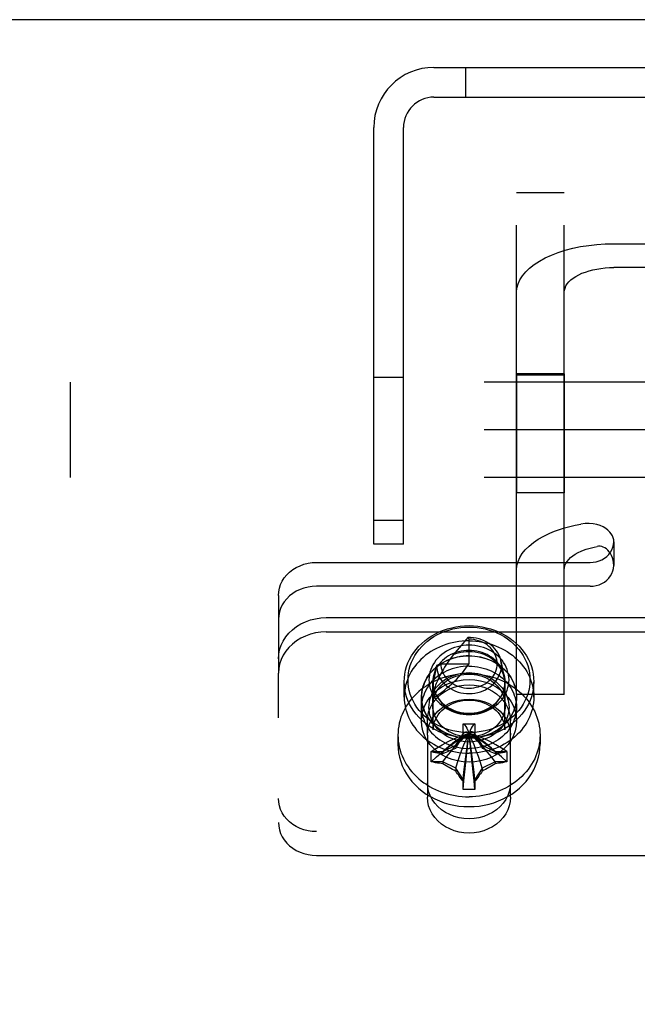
# Model space of a CAD drawing. Header units: inches. Extents: x 0 to 224, y 0 to 145.
# Tile 57 of 125: x 138.39 to 140.01, y 83.67 to 86.25. Entities that reach past the tile are written whole.
import ezdxf

# ---------------------------------------------------------------- set-up
doc = ezdxf.new("R2010")
doc.units = ezdxf.units.IN
doc.header["$LTSCALE"] = 12.302632
doc.header["$MEASUREMENT"] = 0
doc.linetypes.add('HIDDEN', pattern=[0.2, 0.1, -0.1])
doc.layers.get('0').update_dxf_attribs({"linetype": 'CONTINUOUS'})
doc.layers.add('02___PRT_ALL_AXES', color=7, linetype='CONTINUOUS')
doc.layers.add('DEFAULT_2', color=8, linetype='HIDDEN')

msp = doc.modelspace()

# ---------------------------------------------------------------- linework, layer by layer
at = {"color": 7, "linetype": 'Continuous'}
msp.add_line((145.7603, 86.2542), (28.3853, 86.2542), dxfattribs=at)
at = {"layer": '02___PRT_ALL_AXES', "color": 8, "linetype": 'HIDDEN'}
for p, q in [((139.8228, 85.3257), (139.6978, 85.3257)), ((139.6978, 85.3257), (139.6978, 85.0137)), ((139.8228, 85.3257), (139.8228, 85.0137)), ((139.8228, 85.0137), (139.6978, 85.0137)), ((139.4028, 84.4782), (139.4028, 84.5182)), ((139.7428, 84.4782), (139.7428, 84.5182)), ((139.4478, 84.4157), (139.4478, 84.4782)), ((139.4483, 84.4512), (139.4483, 84.4782)), ((139.6973, 84.4512), (139.6973, 84.4782)), ((139.6978, 84.4157), (139.6978, 84.4782)), ((139.4638, 84.3782), (139.4638, 84.4157)), ((139.6818, 84.3782), (139.6818, 84.4157)), ((139.4638, 84.3782), (139.4638, 84.2159)), ((139.6818, 84.2159), (139.6818, 84.3782))]:
    msp.add_line(p, q, dxfattribs=at)
for points in [[(139.5728, 84.6255), (139.5639, 84.6253), (139.555, 84.6247), (139.5462, 84.6236), (139.5374, 84.6222), (139.5288, 84.6204), (139.5202, 84.6183), (139.5118, 84.6157), (139.5036, 84.6127), (139.4956, 84.6094), (139.4878, 84.6057), (139.4802, 84.6017), (139.4728, 84.5973), (139.4658, 84.5927), (139.459, 84.5876), (139.4526, 84.5823), (139.4464, 84.5767), (139.4407, 84.5709), (139.4352, 84.5648), (139.4302, 84.5584), (139.4255, 84.5518), (139.4213, 84.5451), (139.4175, 84.5381), (139.4141, 84.531), (139.4111, 84.5237), (139.4086, 84.5163), (139.4065, 84.5088), (139.4049, 84.5013), (139.4037, 84.4936), (139.403, 84.4859), (139.4028, 84.4782)], [(139.5728, 84.6255), (139.5817, 84.6253), (139.5905, 84.6247), (139.5994, 84.6236), (139.6081, 84.6222), (139.6168, 84.6204), (139.6253, 84.6183), (139.6337, 84.6157), (139.6419, 84.6127), (139.6499, 84.6094), (139.6578, 84.6057), (139.6654, 84.6017), (139.6727, 84.5973), (139.6798, 84.5927), (139.6865, 84.5876), (139.693, 84.5823), (139.6991, 84.5767), (139.7049, 84.5709), (139.7103, 84.5648), (139.7153, 84.5584), (139.72, 84.5518), (139.7242, 84.5451), (139.7281, 84.5381), (139.7315, 84.531), (139.7344, 84.5237), (139.737, 84.5163), (139.7391, 84.5088), (139.7407, 84.5013), (139.7418, 84.4936), (139.7425, 84.4859), (139.7428, 84.4782)], [(139.4478, 84.4782), (139.4487, 84.4914), (139.4514, 84.5041), (139.4559, 84.5166), (139.4621, 84.5285), (139.4699, 84.5397), (139.4792, 84.55), (139.4899, 84.5593), (139.5018, 84.5673), (139.5147, 84.5741), (139.5284, 84.5795), (139.5429, 84.5833), (139.5577, 84.5857), (139.5728, 84.5865), (139.5878, 84.5857), (139.6027, 84.5833), (139.6171, 84.5795), (139.6309, 84.5741), (139.6438, 84.5673), (139.6556, 84.5593), (139.6663, 84.55), (139.6756, 84.5397), (139.6834, 84.5285), (139.6896, 84.5166), (139.6941, 84.5041), (139.6968, 84.4914), (139.6978, 84.4782)], [(139.5728, 84.5861), (139.5652, 84.5859), (139.5578, 84.5853), (139.5503, 84.5843), (139.543, 84.5829), (139.5357, 84.5812), (139.5286, 84.5791), (139.5217, 84.5766), (139.5149, 84.5737), (139.5084, 84.5705), (139.502, 84.567), (139.496, 84.5631), (139.4902, 84.5589), (139.4847, 84.5545), (139.4796, 84.5497), (139.4748, 84.5447), (139.4703, 84.5395), (139.4662, 84.534), (139.4625, 84.5283), (139.4592, 84.5225), (139.4564, 84.5165), (139.4539, 84.5103), (139.4519, 84.504), (139.4503, 84.4977), (139.4492, 84.4912), (139.4485, 84.4847), (139.4483, 84.4782)], [(139.5728, 84.5861), (139.5803, 84.5859), (139.5878, 84.5853), (139.5952, 84.5843), (139.6026, 84.5829), (139.6098, 84.5812), (139.6169, 84.5791), (139.6239, 84.5766), (139.6306, 84.5737), (139.6372, 84.5705), (139.6435, 84.567), (139.6495, 84.5631), (139.6553, 84.5589), (139.6608, 84.5545), (139.666, 84.5497), (139.6708, 84.5447), (139.6752, 84.5395), (139.6793, 84.534), (139.683, 84.5283), (139.6863, 84.5225), (139.6892, 84.5165), (139.6916, 84.5103), (139.6936, 84.504), (139.6952, 84.4977), (139.6964, 84.4912), (139.697, 84.4847), (139.6973, 84.4782)], [(139.5728, 84.5591), (139.5652, 84.5589), (139.5578, 84.5583), (139.5503, 84.5573), (139.543, 84.5559), (139.5357, 84.5542), (139.5286, 84.5521), (139.5217, 84.5496), (139.5149, 84.5467), (139.5084, 84.5435), (139.502, 84.54), (139.496, 84.5361), (139.4902, 84.5319), (139.4847, 84.5275), (139.4796, 84.5227), (139.4748, 84.5177), (139.4703, 84.5125), (139.4662, 84.507), (139.4625, 84.5013), (139.4592, 84.4955), (139.4564, 84.4895), (139.4539, 84.4833), (139.4519, 84.477), (139.4503, 84.4707), (139.4492, 84.4642), (139.4485, 84.4577), (139.4483, 84.4512)], [(139.5728, 84.5591), (139.5803, 84.5589), (139.5878, 84.5583), (139.5952, 84.5573), (139.6026, 84.5559), (139.6098, 84.5542), (139.6169, 84.5521), (139.6239, 84.5496), (139.6306, 84.5467), (139.6372, 84.5435), (139.6435, 84.54), (139.6495, 84.5361), (139.6553, 84.5319), (139.6608, 84.5275), (139.666, 84.5227), (139.6708, 84.5177), (139.6752, 84.5125), (139.6793, 84.507), (139.683, 84.5013), (139.6863, 84.4955), (139.6892, 84.4895), (139.6916, 84.4833), (139.6936, 84.477), (139.6952, 84.4707), (139.6964, 84.4642), (139.697, 84.4577), (139.6973, 84.4512)], [(139.4478, 84.4157), (139.4487, 84.4289), (139.4514, 84.4416), (139.4559, 84.4541), (139.4621, 84.466), (139.4699, 84.4772), (139.4792, 84.4875), (139.4899, 84.4968), (139.5018, 84.5048), (139.5147, 84.5116), (139.5284, 84.517), (139.5429, 84.5208), (139.5577, 84.5232), (139.5728, 84.524), (139.5878, 84.5232), (139.6027, 84.5208), (139.6171, 84.517), (139.6309, 84.5116), (139.6438, 84.5048), (139.6556, 84.4968), (139.6663, 84.4875), (139.6756, 84.4772), (139.6834, 84.466), (139.6896, 84.4541), (139.6941, 84.4416), (139.6968, 84.4289), (139.6978, 84.4157)], [(139.4638, 84.4157), (139.4646, 84.4272), (139.4669, 84.4383), (139.4709, 84.4492), (139.4763, 84.4596), (139.4831, 84.4694), (139.4912, 84.4783), (139.5005, 84.4864), (139.5108, 84.4934), (139.5221, 84.4993), (139.5341, 84.504), (139.5467, 84.5074), (139.5596, 84.5094), (139.5728, 84.5101), (139.5859, 84.5094), (139.5988, 84.5074), (139.6114, 84.504), (139.6234, 84.4993), (139.6347, 84.4934), (139.645, 84.4864), (139.6544, 84.4783), (139.6625, 84.4694), (139.6693, 84.4596), (139.6747, 84.4492), (139.6786, 84.4383), (139.681, 84.4272), (139.6818, 84.4157)], [(139.4028, 84.4782), (139.403, 84.4705), (139.4037, 84.4628), (139.4049, 84.4552), (139.4065, 84.4476), (139.4086, 84.4401), (139.4111, 84.4327), (139.4141, 84.4255), (139.4175, 84.4184), (139.4213, 84.4114), (139.4255, 84.4046), (139.4302, 84.3981), (139.4352, 84.3917), (139.4407, 84.3856), (139.4464, 84.3797), (139.4526, 84.3741), (139.459, 84.3688), (139.4658, 84.3638), (139.4728, 84.3591), (139.4802, 84.3548), (139.4878, 84.3507), (139.4956, 84.3471), (139.5036, 84.3437), (139.5118, 84.3408), (139.5202, 84.3382), (139.5288, 84.336), (139.5374, 84.3342), (139.5462, 84.3328), (139.555, 84.3318), (139.5639, 84.3312), (139.5728, 84.331)], [(139.6978, 84.4782), (139.6968, 84.4651), (139.6941, 84.4523), (139.6896, 84.4399), (139.6834, 84.4279), (139.6756, 84.4167), (139.6663, 84.4065), (139.6556, 84.3972), (139.6438, 84.3891), (139.6309, 84.3824), (139.6171, 84.377), (139.6027, 84.3731), (139.5878, 84.3708), (139.5728, 84.37), (139.5577, 84.3708), (139.5429, 84.3731), (139.5284, 84.377), (139.5147, 84.3824), (139.5018, 84.3891), (139.4899, 84.3972), (139.4792, 84.4065), (139.4699, 84.4167), (139.4621, 84.4279), (139.4559, 84.4399), (139.4514, 84.4523), (139.4487, 84.4651), (139.4478, 84.4782)], [(139.4483, 84.4782), (139.4485, 84.4717), (139.4492, 84.4652), (139.4503, 84.4588), (139.4519, 84.4524), (139.4539, 84.4462), (139.4564, 84.44), (139.4592, 84.434), (139.4625, 84.4281), (139.4662, 84.4225), (139.4703, 84.417), (139.4748, 84.4117), (139.4796, 84.4067), (139.4847, 84.402), (139.4902, 84.3975), (139.496, 84.3934), (139.502, 84.3895), (139.5084, 84.386), (139.5149, 84.3828), (139.5217, 84.3799), (139.5286, 84.3774), (139.5357, 84.3753), (139.543, 84.3736), (139.5503, 84.3722), (139.5578, 84.3712), (139.5652, 84.3706), (139.5728, 84.3704)], [(139.4638, 84.3782), (139.4646, 84.3897), (139.4669, 84.4008), (139.4709, 84.4117), (139.4763, 84.4221), (139.4831, 84.4319), (139.4912, 84.4408), (139.5005, 84.4489), (139.5108, 84.4559), (139.5221, 84.4618), (139.5341, 84.4665), (139.5467, 84.4699), (139.5596, 84.4719), (139.5728, 84.4726), (139.5859, 84.4719), (139.5988, 84.4699), (139.6114, 84.4665), (139.6234, 84.4618), (139.6347, 84.4559), (139.645, 84.4489), (139.6544, 84.4408), (139.6625, 84.4319), (139.6693, 84.4221), (139.6747, 84.4117), (139.6786, 84.4008), (139.681, 84.3897), (139.6818, 84.3782)], [(139.7428, 84.4782), (139.7425, 84.4705), (139.7418, 84.4628), (139.7407, 84.4552), (139.7391, 84.4476), (139.737, 84.4401), (139.7344, 84.4327), (139.7315, 84.4255), (139.7281, 84.4184), (139.7242, 84.4114), (139.72, 84.4046), (139.7153, 84.3981), (139.7103, 84.3917), (139.7049, 84.3856), (139.6991, 84.3797), (139.693, 84.3741), (139.6865, 84.3688), (139.6798, 84.3638), (139.6727, 84.3591), (139.6654, 84.3548), (139.6578, 84.3507), (139.6499, 84.3471), (139.6419, 84.3437), (139.6337, 84.3408), (139.6253, 84.3382), (139.6168, 84.336), (139.6081, 84.3342), (139.5994, 84.3328), (139.5905, 84.3318), (139.5817, 84.3312), (139.5728, 84.331)], [(139.6973, 84.4782), (139.697, 84.4717), (139.6964, 84.4652), (139.6952, 84.4588), (139.6936, 84.4524), (139.6916, 84.4462), (139.6892, 84.44), (139.6863, 84.434), (139.683, 84.4281), (139.6793, 84.4225), (139.6752, 84.417), (139.6708, 84.4117), (139.666, 84.4067), (139.6608, 84.402), (139.6553, 84.3975), (139.6495, 84.3934), (139.6435, 84.3895), (139.6372, 84.386), (139.6306, 84.3828), (139.6239, 84.3799), (139.6169, 84.3774), (139.6098, 84.3753), (139.6026, 84.3736), (139.5952, 84.3722), (139.5878, 84.3712), (139.5803, 84.3706), (139.5728, 84.3704)], [(139.4483, 84.4512), (139.4485, 84.4447), (139.4492, 84.4382), (139.4503, 84.4318), (139.4519, 84.4254), (139.4539, 84.4192), (139.4564, 84.413), (139.4592, 84.407), (139.4625, 84.4011), (139.4662, 84.3955), (139.4703, 84.39), (139.4748, 84.3847), (139.4796, 84.3797), (139.4847, 84.375), (139.4902, 84.3705), (139.496, 84.3664), (139.502, 84.3625), (139.5084, 84.359), (139.5149, 84.3558), (139.5217, 84.3529), (139.5286, 84.3504), (139.5357, 84.3483), (139.543, 84.3466), (139.5503, 84.3452), (139.5578, 84.3442), (139.5652, 84.3436), (139.5728, 84.3434)], [(139.6973, 84.4512), (139.697, 84.4447), (139.6964, 84.4382), (139.6952, 84.4318), (139.6936, 84.4254), (139.6916, 84.4192), (139.6892, 84.413), (139.6863, 84.407), (139.683, 84.4011), (139.6793, 84.3955), (139.6752, 84.39), (139.6708, 84.3847), (139.666, 84.3797), (139.6608, 84.375), (139.6553, 84.3705), (139.6495, 84.3664), (139.6435, 84.3625), (139.6372, 84.359), (139.6306, 84.3558), (139.6239, 84.3529), (139.6169, 84.3504), (139.6098, 84.3483), (139.6026, 84.3466), (139.5952, 84.3452), (139.5878, 84.3442), (139.5803, 84.3436), (139.5728, 84.3434)], [(139.6978, 84.4157), (139.6968, 84.4026), (139.6941, 84.3898), (139.6896, 84.3774), (139.6834, 84.3654), (139.6756, 84.3542), (139.6663, 84.344), (139.6556, 84.3347), (139.6438, 84.3266), (139.6309, 84.3199), (139.6171, 84.3145), (139.6027, 84.3106), (139.5878, 84.3083), (139.5728, 84.3075), (139.5577, 84.3083), (139.5429, 84.3106), (139.5284, 84.3145), (139.5147, 84.3199), (139.5018, 84.3266), (139.4899, 84.3347), (139.4792, 84.344), (139.4699, 84.3542), (139.4621, 84.3654), (139.4559, 84.3774), (139.4514, 84.3898), (139.4487, 84.4026), (139.4478, 84.4157)], [(139.6818, 84.2534), (139.681, 84.2419), (139.6786, 84.2308), (139.6747, 84.2199), (139.6693, 84.2095), (139.6625, 84.1997), (139.6544, 84.1908), (139.645, 84.1827), (139.6347, 84.1757), (139.6234, 84.1698), (139.6114, 84.1651), (139.5988, 84.1617), (139.5859, 84.1596), (139.5728, 84.159), (139.5596, 84.1596), (139.5467, 84.1617), (139.5341, 84.1651), (139.5221, 84.1698), (139.5108, 84.1757), (139.5005, 84.1827), (139.4912, 84.1908), (139.4831, 84.1997), (139.4763, 84.2095), (139.4709, 84.2199), (139.4669, 84.2308), (139.4646, 84.2419), (139.4638, 84.2534)], [(139.6818, 84.2159), (139.681, 84.2044), (139.6786, 84.1933), (139.6747, 84.1824), (139.6693, 84.172), (139.6625, 84.1622), (139.6544, 84.1533), (139.645, 84.1452), (139.6347, 84.1382), (139.6234, 84.1323), (139.6114, 84.1276), (139.5988, 84.1242), (139.5859, 84.1221), (139.5728, 84.1215), (139.5596, 84.1221), (139.5467, 84.1242), (139.5341, 84.1276), (139.5221, 84.1323), (139.5108, 84.1382), (139.5005, 84.1452), (139.4912, 84.1533), (139.4831, 84.1622), (139.4763, 84.172), (139.4709, 84.1824), (139.4669, 84.1933), (139.4646, 84.2044), (139.4638, 84.2159)]]:
    msp.add_lwpolyline(points, dxfattribs=at)
at = {"layer": 'DEFAULT_2', "color": 8, "linetype": 'HIDDEN'}
for p, q in [((139.4808, 86.1292), (141.1648, 86.1292)), ((139.5638, 86.1292), (139.5638, 86.0512)), ((139.4808, 86.0512), (141.1648, 86.0512)), ((139.3228, 84.8792), (139.3228, 85.9712)), ((139.4008, 84.8792), (139.4008, 85.9712)), ((139.6978, 85.8013), (139.8228, 85.8013)), ((139.6978, 84.4852), (139.6978, 85.8013)), ((139.8228, 84.4852), (139.8228, 85.8013)), ((139.9528, 85.6669), (140.6928, 85.6669)), ((140.6928, 85.6044), (139.9528, 85.6044)), ((160.5268, 85.3042), (138.5268, 85.3042)), ((138.5268, 85.0542), (138.5268, 85.3042)), ((139.3228, 85.3167), (139.4008, 85.3167)), ((139.8228, 85.3219), (139.6978, 85.3219)), ((160.5268, 85.1792), (138.5268, 85.1792)), ((160.5268, 85.0542), (138.5268, 85.0542)), ((139.3228, 84.9417), (139.4008, 84.9417)), ((139.4008, 84.8792), (139.3228, 84.8792)), ((139.9528, 84.8853), (139.9528, 84.8228)), ((139.1728, 84.8311), (139.8903, 84.8311)), ((139.8903, 84.7686), (139.1728, 84.7686)), ((139.0728, 84.7445), (139.0728, 84.5406)), ((139.1978, 84.6864), (141.4478, 84.6864)), ((139.1978, 84.6489), (141.4478, 84.6489)), ((139.5728, 84.5657), (139.5728, 84.6298)), ((139.4878, 84.5608), (139.4788, 84.5157)), ((139.4988, 84.5657), (139.4878, 84.5608)), ((139.4988, 84.5657), (139.5728, 84.5657)), ((139.6565, 84.5735), (139.6653, 84.5298)), ((139.0728, 81.9634), (139.0728, 84.5406)), ((139.4778, 84.4562), (139.4778, 84.5182)), ((139.4788, 84.3923), (139.4788, 84.5157)), ((139.6668, 84.3923), (139.6668, 84.5157)), ((139.6678, 84.4562), (139.6678, 84.5182)), ((139.8228, 84.4851), (139.6978, 84.4851)), ((139.5573, 84.4077), (139.5882, 84.4077)), ((139.5573, 84.4067), (139.5573, 84.4077)), ((139.5573, 84.3759), (139.5573, 84.4067)), ((139.5882, 84.4077), (139.5883, 84.4067)), ((139.5883, 84.4067), (139.5883, 84.3759)), ((139.3863, 84.3782), (139.3863, 84.355)), ((139.5379, 84.3518), (139.5578, 84.3817)), ((139.5573, 84.3809), (139.5578, 84.3817)), ((139.5703, 84.3824), (139.5728, 84.3836)), ((139.5715, 84.383), (139.5728, 84.3836)), ((139.5752, 84.3824), (139.5728, 84.3836)), ((139.6077, 84.3518), (139.5877, 84.3817)), ((139.5883, 84.3809), (139.5877, 84.3817)), ((139.7593, 84.3782), (139.7593, 84.355)), ((139.5043, 84.335), (139.5379, 84.3518)), ((139.5379, 84.3518), (139.539, 84.3536)), ((139.5379, 84.3518), (139.5379, 84.3443)), ((139.6077, 84.3518), (139.6065, 84.3536)), ((139.6077, 84.3518), (139.6077, 84.3443)), ((139.6077, 84.3518), (139.6413, 84.335)), ((139.4735, 84.3352), (139.4745, 84.335)), ((139.4745, 84.335), (139.5043, 84.335)), ((139.5043, 84.335), (139.5043, 84.33)), ((139.6413, 84.335), (139.6711, 84.335)), ((139.6413, 84.335), (139.6413, 84.33)), ((139.6711, 84.335), (139.672, 84.3352)), ((139.4745, 84.3081), (139.4735, 84.3084)), ((139.5043, 84.3081), (139.4745, 84.3081)), ((139.5043, 84.3081), (139.5043, 84.3031)), ((139.5379, 84.2913), (139.5043, 84.3081)), ((139.6413, 84.3081), (139.6077, 84.2913)), ((139.6711, 84.3081), (139.6413, 84.3081)), ((139.6413, 84.3081), (139.6413, 84.3031)), ((139.672, 84.3084), (139.6711, 84.3081)), ((139.5379, 84.2913), (139.5379, 84.2839)), ((139.5573, 84.2622), (139.5379, 84.2913)), ((139.6077, 84.2913), (139.5883, 84.2622)), ((139.6077, 84.2913), (139.6077, 84.2839)), ((139.5573, 84.2364), (139.5573, 84.2622)), ((139.5883, 84.2622), (139.5883, 84.2364)), ((139.5573, 84.2358), (139.5573, 84.2364)), ((139.5883, 84.2364), (139.5882, 84.2358)), ((141.4728, 84.1253), (139.1728, 84.1253)), ((139.1728, 84.0628), (141.4728, 84.0628))]:
    msp.add_line(p, q, dxfattribs=at)
for points in [[(139.6978, 85.5394), (139.6987, 85.5505), (139.7016, 85.5615), (139.7065, 85.5724), (139.7131, 85.583), (139.7217, 85.5932), (139.7319, 85.6031), (139.7439, 85.6125), (139.7574, 85.6213), (139.7725, 85.6295), (139.7889, 85.637), (139.8065, 85.6438), (139.8253, 85.6498), (139.845, 85.6549), (139.8656, 85.6592), (139.8868, 85.6625), (139.9085, 85.6649), (139.9305, 85.6664), (139.9528, 85.6669)], [(139.8228, 85.5394), (139.8233, 85.545), (139.8247, 85.5506), (139.8272, 85.5562), (139.8306, 85.5616), (139.8349, 85.5668), (139.8402, 85.5719), (139.8463, 85.5766), (139.8532, 85.5811), (139.8608, 85.5853), (139.8692, 85.5892), (139.8782, 85.5926), (139.8878, 85.5956), (139.8978, 85.5983), (139.9083, 85.6004), (139.9191, 85.6021), (139.9302, 85.6034), (139.9414, 85.6041), (139.9528, 85.6044)], [(139.7847, 84.9078), (139.797, 84.9129), (139.8099, 84.9175), (139.8233, 84.9217), (139.8372, 84.9256), (139.8515, 84.9289), (139.8663, 84.9318)], [(139.9528, 84.8853), (139.9524, 84.8904), (139.9512, 84.8955), (139.9491, 84.9007), (139.9461, 84.9058), (139.9422, 84.9108), (139.9373, 84.9156), (139.9315, 84.9201), (139.9246, 84.9242), (139.9168, 84.9276), (139.9081, 84.9304), (139.8985, 84.9324), (139.8882, 84.9334), (139.8775, 84.9332), (139.8663, 84.9318)], [(139.6978, 84.8119), (139.6987, 84.8228), (139.7015, 84.8335), (139.706, 84.8441), (139.7124, 84.8545), (139.7205, 84.8645), (139.7303, 84.8742), (139.7417, 84.8835), (139.7547, 84.8922), (139.769, 84.9003), (139.7847, 84.9078)], [(139.8228, 84.8119), (139.8232, 84.8174), (139.8246, 84.8229), (139.827, 84.8283), (139.8302, 84.8336), (139.8344, 84.8387), (139.8394, 84.8437), (139.8452, 84.8484), (139.8518, 84.8528), (139.8591, 84.857), (139.8671, 84.8608)], [(139.8671, 84.8608), (139.8734, 84.8634), (139.8799, 84.8657), (139.8868, 84.8679), (139.8939, 84.8698), (139.9012, 84.8716), (139.9087, 84.873)], [(139.8903, 84.8311), (139.8985, 84.8316), (139.9064, 84.833), (139.9142, 84.8353), (139.9215, 84.8384), (139.9283, 84.8423), (139.9345, 84.847), (139.9398, 84.8523), (139.9444, 84.8582), (139.948, 84.8646), (139.9506, 84.8713), (139.9522, 84.8781), (139.9528, 84.8853)], [(139.9528, 84.8228), (139.9523, 84.8302), (139.9512, 84.8371), (139.9493, 84.8435), (139.9469, 84.8493), (139.9441, 84.8546), (139.9408, 84.8592), (139.9372, 84.8632), (139.9334, 84.8666), (139.9294, 84.8693), (139.9252, 84.8713), (139.921, 84.8726), (139.9169, 84.8734), (139.9128, 84.8735), (139.9087, 84.873)], [(139.0728, 84.7445), (139.0734, 84.7543), (139.0753, 84.7638), (139.0784, 84.7731), (139.0827, 84.7821), (139.0881, 84.7906), (139.0946, 84.7985), (139.1021, 84.8058), (139.1104, 84.8122), (139.1196, 84.8179), (139.1294, 84.8226), (139.1397, 84.8263), (139.1505, 84.829), (139.1615, 84.8306), (139.1728, 84.8311)], [(139.8903, 84.7686), (139.8985, 84.7691), (139.9064, 84.7705), (139.9142, 84.7728), (139.9215, 84.7759), (139.9283, 84.7798), (139.9345, 84.7845), (139.9398, 84.7898), (139.9444, 84.7957), (139.948, 84.8021), (139.9506, 84.8088), (139.9522, 84.8156), (139.9528, 84.8228)], [(139.1728, 84.7686), (139.1615, 84.7681), (139.1505, 84.7665), (139.1397, 84.7638), (139.1294, 84.7601), (139.1196, 84.7554), (139.1104, 84.7497), (139.1021, 84.7433), (139.0946, 84.736), (139.0881, 84.7281), (139.0827, 84.7196), (139.0784, 84.7106), (139.0753, 84.7013), (139.0734, 84.6918), (139.0728, 84.682)], [(139.0728, 84.5781), (139.0736, 84.5903), (139.0759, 84.6022), (139.0798, 84.6139), (139.0851, 84.6251), (139.0919, 84.6357), (139.1, 84.6456), (139.1094, 84.6547), (139.1198, 84.6628), (139.1313, 84.6698), (139.1435, 84.6756), (139.1565, 84.6803), (139.17, 84.6837), (139.1837, 84.6857), (139.1978, 84.6864)], [(139.4028, 84.5182), (139.4032, 84.5283), (139.4044, 84.5383), (139.4063, 84.5483), (139.4091, 84.558), (139.4126, 84.5676), (139.4169, 84.577), (139.4219, 84.5861), (139.4276, 84.5949), (139.434, 84.6033), (139.4411, 84.6113), (139.4487, 84.6189), (139.457, 84.626), (139.4657, 84.6326), (139.475, 84.6387), (139.4848, 84.6442), (139.4949, 84.6491), (139.5055, 84.6534), (139.5163, 84.6571), (139.5274, 84.6601), (139.5386, 84.6625), (139.55, 84.6641), (139.5614, 84.6651), (139.5728, 84.6655)], [(139.5728, 84.3847), (139.562, 84.385), (139.5513, 84.3859), (139.5406, 84.3875), (139.53, 84.3897), (139.5196, 84.3925), (139.5094, 84.396), (139.4995, 84.4), (139.49, 84.4047), (139.4808, 84.4099), (139.472, 84.4156), (139.4638, 84.4218), (139.456, 84.4285), (139.4488, 84.4356), (139.4422, 84.4432), (139.4362, 84.4511), (139.4308, 84.4594), (139.4261, 84.4679), (139.422, 84.4767), (139.4187, 84.4858), (139.4161, 84.495), (139.4143, 84.5043), (139.4131, 84.5138), (139.4128, 84.5232), (139.4131, 84.5327), (139.4143, 84.5421), (139.4161, 84.5515), (139.4187, 84.5607), (139.422, 84.5697), (139.4261, 84.5786), (139.4308, 84.5871), (139.4362, 84.5954), (139.4422, 84.6033), (139.4488, 84.6108), (139.456, 84.618), (139.4638, 84.6247), (139.472, 84.6309), (139.4808, 84.6366), (139.4899, 84.6418), (139.4995, 84.6464), (139.5094, 84.6505), (139.5196, 84.6539), (139.53, 84.6568), (139.5406, 84.659), (139.5513, 84.6605), (139.562, 84.6615), (139.5728, 84.6618)], [(139.5728, 84.6655), (139.5842, 84.6651), (139.5956, 84.6641), (139.6069, 84.6625), (139.6182, 84.6601), (139.6292, 84.6571), (139.6401, 84.6534), (139.6506, 84.6491), (139.6608, 84.6442), (139.6705, 84.6387), (139.6798, 84.6326), (139.6886, 84.626), (139.6968, 84.6189), (139.7045, 84.6113), (139.7115, 84.6033), (139.7179, 84.5949), (139.7236, 84.5861), (139.7286, 84.577), (139.7329, 84.5676), (139.7364, 84.558), (139.7392, 84.5483), (139.7412, 84.5383), (139.7424, 84.5283), (139.7428, 84.5182)], [(139.5728, 84.6618), (139.5835, 84.6615), (139.5942, 84.6605), (139.6049, 84.659), (139.6155, 84.6568), (139.6259, 84.6539), (139.6361, 84.6505), (139.646, 84.6464), (139.6556, 84.6418), (139.6648, 84.6366), (139.6735, 84.6309), (139.6818, 84.6247), (139.6895, 84.618), (139.6967, 84.6108), (139.7034, 84.6033), (139.7094, 84.5954), (139.7147, 84.5871), (139.7195, 84.5786), (139.7235, 84.5697), (139.7268, 84.5607), (139.7294, 84.5515), (139.7313, 84.5421), (139.7324, 84.5327), (139.7328, 84.5232), (139.7324, 84.5138), (139.7313, 84.5043), (139.7294, 84.495), (139.7268, 84.4858), (139.7235, 84.4767), (139.7195, 84.4679), (139.7147, 84.4594), (139.7094, 84.4511), (139.7034, 84.4432), (139.6967, 84.4356), (139.6895, 84.4285), (139.6818, 84.4218), (139.6735, 84.4156), (139.6648, 84.4099), (139.6556, 84.4047), (139.646, 84.4), (139.6361, 84.396), (139.6259, 84.3925), (139.6155, 84.3897), (139.6049, 84.3875), (139.5942, 84.3859), (139.5835, 84.385), (139.5728, 84.3847)], [(139.1978, 84.6489), (139.1837, 84.6482), (139.17, 84.6462), (139.1565, 84.6428), (139.1435, 84.6381), (139.1313, 84.6323), (139.1198, 84.6253), (139.1094, 84.6172), (139.1, 84.6081), (139.0919, 84.5982), (139.0851, 84.5876), (139.0798, 84.5764), (139.0759, 84.5647), (139.0736, 84.5528), (139.0728, 84.5406)], [(139.4988, 84.5657), (139.499, 84.5603), (139.4998, 84.5548), (139.5012, 84.5494), (139.5031, 84.5441), (139.5055, 84.5389), (139.5085, 84.534), (139.5119, 84.5292), (139.5159, 84.5248), (139.5202, 84.5206), (139.525, 84.5168), (139.5301, 84.5134), (139.5355, 84.5104), (139.5412, 84.5078), (139.5472, 84.5056), (139.5533, 84.5039), (139.5596, 84.5027), (139.566, 84.5019), (139.5725, 84.5017), (139.579, 84.5019), (139.5854, 84.5026), (139.5917, 84.5038), (139.5979, 84.5054), (139.6038, 84.5076), (139.6096, 84.5101), (139.615, 84.5131), (139.6202, 84.5165), (139.6249, 84.5203), (139.6293, 84.5244), (139.6333, 84.5288), (139.6368, 84.5336), (139.6398, 84.5385), (139.6422, 84.5437), (139.6442, 84.549), (139.6456, 84.5545), (139.6465, 84.56), (139.6468, 84.5656), (139.6465, 84.5712), (139.6457, 84.5768), (139.6443, 84.5822), (139.6423, 84.5876), (139.6399, 84.5927), (139.6369, 84.5977), (139.6334, 84.6024), (139.6295, 84.6069), (139.6251, 84.611), (139.6204, 84.6148), (139.6153, 84.6182), (139.6098, 84.6212), (139.6041, 84.6238), (139.5981, 84.6259), (139.592, 84.6276), (139.5856, 84.6288), (139.5793, 84.6296), (139.5728, 84.6298)], [(139.5696, 84.6343), (139.5656, 84.6294), (139.5613, 84.6242), (139.5567, 84.6187), (139.5518, 84.613)], [(139.6565, 84.5735), (139.6561, 84.5753), (139.6543, 84.5816), (139.6518, 84.5878), (139.6488, 84.5937), (139.6452, 84.5993), (139.641, 84.6047), (139.6362, 84.6097), (139.631, 84.6144), (139.6253, 84.6186), (139.6193, 84.6224), (139.6128, 84.6257), (139.6061, 84.6285), (139.5991, 84.6308), (139.5919, 84.6325), (139.5845, 84.6337), (139.577, 84.6343), (139.5696, 84.6343)], [(139.5696, 84.6343), (139.5704, 84.6331), (139.5712, 84.632), (139.572, 84.6309), (139.5728, 84.6298)], [(139.5728, 84.6142), (139.5651, 84.6139), (139.5574, 84.6132), (139.5498, 84.612), (139.5422, 84.6102), (139.5347, 84.608), (139.5275, 84.6053), (139.5205, 84.6021), (139.5138, 84.5985), (139.5074, 84.5944), (139.5015, 84.59), (139.4959, 84.5852), (139.4908, 84.58), (139.4861, 84.5746), (139.4819, 84.5688), (139.4782, 84.5628), (139.4751, 84.5565), (139.4724, 84.5501), (139.4704, 84.5435), (139.4689, 84.5368), (139.4681, 84.53), (139.4678, 84.5232), (139.4681, 84.5164), (139.4689, 84.5097), (139.4704, 84.503), (139.4725, 84.4964), (139.4751, 84.4899), (139.4782, 84.4837), (139.4819, 84.4777), (139.4861, 84.4719), (139.4908, 84.4664), (139.4959, 84.4613), (139.5015, 84.4565), (139.5074, 84.4521), (139.5138, 84.448), (139.5205, 84.4444), (139.5275, 84.4412), (139.5348, 84.4385), (139.5422, 84.4362), (139.5498, 84.4345), (139.5575, 84.4333), (139.5651, 84.4325), (139.5728, 84.4323)], [(139.5518, 84.613), (139.5414, 84.601), (139.5361, 84.5948), (139.5308, 84.5886)], [(139.5728, 84.4323), (139.5804, 84.4325), (139.5881, 84.4333), (139.5957, 84.4345), (139.6033, 84.4362), (139.6108, 84.4385), (139.618, 84.4412), (139.6251, 84.4444), (139.6318, 84.448), (139.6381, 84.4521), (139.6441, 84.4565), (139.6496, 84.4613), (139.6548, 84.4664), (139.6594, 84.4719), (139.6636, 84.4777), (139.6673, 84.4837), (139.6705, 84.49), (139.6731, 84.4964), (139.6751, 84.503), (139.6766, 84.5097), (139.6775, 84.5164), (139.6778, 84.5232), (139.6775, 84.53), (139.6766, 84.5368), (139.6751, 84.5435), (139.6731, 84.5501), (139.6705, 84.5565), (139.6673, 84.5628), (139.6636, 84.5688), (139.6594, 84.5746), (139.6548, 84.58), (139.6496, 84.5852), (139.6441, 84.59), (139.6381, 84.5944), (139.6317, 84.5985), (139.625, 84.6021), (139.618, 84.6053), (139.6108, 84.608), (139.6033, 84.6102), (139.5957, 84.612), (139.5881, 84.6132), (139.5804, 84.6139), (139.5728, 84.6142)], [(139.5728, 84.6005), (139.5658, 84.6003), (139.5589, 84.5996), (139.552, 84.5985), (139.5451, 84.5969), (139.5384, 84.5949), (139.5318, 84.5925), (139.5255, 84.5896), (139.5194, 84.5863), (139.5136, 84.5826), (139.5082, 84.5786), (139.5032, 84.5743), (139.4986, 84.5696), (139.4943, 84.5647), (139.4905, 84.5595), (139.4872, 84.554), (139.4844, 84.5484), (139.482, 84.5425), (139.4802, 84.5366), (139.4788, 84.5305), (139.478, 84.5244), (139.4778, 84.5182)], [(139.5308, 84.5886), (139.5267, 84.583), (139.5228, 84.5776), (139.5191, 84.5722), (139.5155, 84.5669), (139.512, 84.5617), (139.5088, 84.5567), (139.5057, 84.5517), (139.5029, 84.5469), (139.5002, 84.5423), (139.4978, 84.5378), (139.4955, 84.5334), (139.4934, 84.5292), (139.4915, 84.5251), (139.4897, 84.5211), (139.4881, 84.5172), (139.4866, 84.5134), (139.4852, 84.5096), (139.484, 84.5058), (139.4828, 84.502), (139.4818, 84.4982), (139.4809, 84.4943), (139.4801, 84.4905), (139.4795, 84.4867), (139.4791, 84.4829), (139.4789, 84.4793), (139.4788, 84.4757)], [(139.5728, 84.5971), (139.5656, 84.5969), (139.5584, 84.5962), (139.5513, 84.595), (139.5443, 84.5933), (139.5374, 84.5912), (139.5308, 84.5886)], [(139.6678, 84.5182), (139.6675, 84.5244), (139.6667, 84.5305), (139.6654, 84.5366), (139.6635, 84.5425), (139.6612, 84.5484), (139.6583, 84.554), (139.655, 84.5595), (139.6512, 84.5647), (139.647, 84.5696), (139.6423, 84.5743), (139.6373, 84.5786), (139.6319, 84.5826), (139.6261, 84.5863), (139.6201, 84.5896), (139.6137, 84.5925), (139.6072, 84.5949), (139.6004, 84.5969), (139.5936, 84.5985), (139.5866, 84.5996), (139.5797, 84.6003), (139.5728, 84.6005)], [(139.6653, 84.5298), (139.6635, 84.5369), (139.6611, 84.5437), (139.6579, 84.5502), (139.6541, 84.5566), (139.6497, 84.5626), (139.6446, 84.5682), (139.6391, 84.5734), (139.633, 84.5782), (139.6264, 84.5826), (139.6195, 84.5864), (139.6122, 84.5896), (139.6046, 84.5923), (139.5968, 84.5944), (139.5888, 84.5959), (139.5808, 84.5968), (139.5728, 84.5971)], [(139.4788, 84.4757), (139.4865, 84.4808), (139.494, 84.486), (139.5012, 84.4912), (139.5082, 84.4966), (139.515, 84.502), (139.5215, 84.5075), (139.5278, 84.513), (139.5338, 84.5186), (139.5396, 84.5243), (139.5451, 84.5301), (139.5504, 84.5359), (139.5554, 84.5417), (139.5601, 84.5477), (139.5646, 84.5536), (139.5688, 84.5597), (139.5728, 84.5657)], [(139.4878, 84.5608), (139.4881, 84.5544), (139.489, 84.5481), (139.4906, 84.5419), (139.4928, 84.5357), (139.4957, 84.5297), (139.4991, 84.524), (139.5032, 84.5185), (139.5077, 84.5134), (139.5128, 84.5086), (139.5183, 84.5042), (139.5243, 84.5003), (139.5306, 84.4969), (139.5372, 84.4939), (139.5442, 84.4914), (139.5513, 84.4895), (139.5586, 84.4882), (139.5661, 84.4874), (139.5735, 84.4872), (139.581, 84.4875), (139.5884, 84.4884), (139.5957, 84.4899), (139.6028, 84.4919), (139.6097, 84.4945), (139.6163, 84.4975), (139.6225, 84.5011), (139.6284, 84.5051), (139.6338, 84.5096), (139.6388, 84.5144), (139.6432, 84.5196), (139.6471, 84.5251), (139.6505, 84.531), (139.6532, 84.537), (139.6553, 84.5432), (139.6568, 84.5496), (139.6576, 84.556), (139.6577, 84.5625), (139.6572, 84.5689), (139.6565, 84.5735)], [(139.5728, 84.5398), (139.5636, 84.5396), (139.5545, 84.539), (139.5454, 84.538), (139.5364, 84.5366), (139.5275, 84.5349), (139.5186, 84.5328), (139.5099, 84.5303), (139.5014, 84.5275), (139.493, 84.5242), (139.4849, 84.5207), (139.4769, 84.5168), (139.4692, 84.5125), (139.4617, 84.508), (139.4545, 84.5031), (139.4475, 84.4979), (139.4409, 84.4924), (139.4346, 84.4867), (139.4286, 84.4807), (139.423, 84.4745), (139.4177, 84.468), (139.4128, 84.4613), (139.4083, 84.4544), (139.4042, 84.4473), (139.4005, 84.44), (139.3972, 84.4326), (139.3943, 84.4251), (139.3919, 84.4175), (139.3898, 84.4097), (139.3883, 84.4019), (139.3872, 84.3941), (139.3865, 84.3862), (139.3863, 84.3782)], [(139.5728, 84.3603), (139.5651, 84.3605), (139.5575, 84.3613), (139.5498, 84.3625), (139.5422, 84.3642), (139.5348, 84.3665), (139.5275, 84.3692), (139.5205, 84.3724), (139.5138, 84.376), (139.5074, 84.3801), (139.5015, 84.3845), (139.4959, 84.3893), (139.4908, 84.3944), (139.4861, 84.3999), (139.4819, 84.4057), (139.4782, 84.4117), (139.4751, 84.4179), (139.4725, 84.4244), (139.4704, 84.431), (139.4689, 84.4377), (139.4681, 84.4444), (139.4678, 84.4512), (139.4681, 84.458), (139.4689, 84.4648), (139.4704, 84.4715), (139.4724, 84.4781), (139.4751, 84.4845), (139.4782, 84.4908), (139.4819, 84.4968), (139.4861, 84.5026), (139.4908, 84.508), (139.4959, 84.5132), (139.5015, 84.518), (139.5074, 84.5224), (139.5138, 84.5265), (139.5205, 84.5301), (139.5275, 84.5333), (139.5347, 84.536), (139.5422, 84.5382), (139.5498, 84.54), (139.5574, 84.5412), (139.5651, 84.5419), (139.5728, 84.5422)], [(139.4778, 84.4562), (139.478, 84.4624), (139.4788, 84.4685), (139.4802, 84.4746), (139.482, 84.4805), (139.4844, 84.4864), (139.4872, 84.492), (139.4905, 84.4975), (139.4943, 84.5027), (139.4986, 84.5076), (139.5032, 84.5123), (139.5082, 84.5166), (139.5136, 84.5206), (139.5194, 84.5243), (139.5255, 84.5276), (139.5318, 84.5305), (139.5384, 84.5329), (139.5451, 84.5349), (139.552, 84.5365), (139.5589, 84.5376), (139.5658, 84.5383), (139.5728, 84.5385)], [(139.5728, 84.5422), (139.5804, 84.5419), (139.5881, 84.5412), (139.5957, 84.54), (139.6033, 84.5382), (139.6108, 84.536), (139.618, 84.5333), (139.625, 84.5301), (139.6317, 84.5265), (139.6381, 84.5224), (139.6441, 84.518), (139.6496, 84.5132), (139.6548, 84.508), (139.6594, 84.5026), (139.6636, 84.4968), (139.6673, 84.4908), (139.6705, 84.4845), (139.6731, 84.4781), (139.6751, 84.4715), (139.6766, 84.4648), (139.6775, 84.458), (139.6778, 84.4512), (139.6775, 84.4444), (139.6766, 84.4377), (139.6751, 84.431), (139.6731, 84.4244), (139.6705, 84.418), (139.6673, 84.4117), (139.6636, 84.4057), (139.6594, 84.3999), (139.6548, 84.3944), (139.6496, 84.3893), (139.6441, 84.3845), (139.6381, 84.3801), (139.6318, 84.376), (139.6251, 84.3724), (139.618, 84.3692), (139.6108, 84.3665), (139.6033, 84.3642), (139.5957, 84.3625), (139.5881, 84.3613), (139.5804, 84.3605), (139.5728, 84.3603)], [(139.5728, 84.5398), (139.5819, 84.5396), (139.591, 84.539), (139.6001, 84.538), (139.6092, 84.5366), (139.6181, 84.5349), (139.6269, 84.5328), (139.6356, 84.5303), (139.6441, 84.5275), (139.6525, 84.5242), (139.6607, 84.5207), (139.6686, 84.5168), (139.6764, 84.5125), (139.6839, 84.508), (139.6911, 84.5031), (139.698, 84.4979), (139.7046, 84.4924), (139.711, 84.4867), (139.7169, 84.4807), (139.7226, 84.4745), (139.7278, 84.468), (139.7327, 84.4613), (139.7372, 84.4544), (139.7414, 84.4473), (139.7451, 84.44), (139.7484, 84.4326), (139.7512, 84.4251), (139.7537, 84.4175), (139.7557, 84.4097), (139.7572, 84.4019), (139.7584, 84.3941), (139.759, 84.3862), (139.7593, 84.3782)], [(139.5728, 84.5385), (139.5797, 84.5383), (139.5866, 84.5376), (139.5936, 84.5365), (139.6004, 84.5349), (139.6072, 84.5329), (139.6137, 84.5305), (139.6201, 84.5276), (139.6261, 84.5243), (139.6319, 84.5206), (139.6373, 84.5166), (139.6423, 84.5123), (139.647, 84.5076), (139.6512, 84.5027), (139.655, 84.4975), (139.6583, 84.492), (139.6612, 84.4864), (139.6635, 84.4805), (139.6654, 84.4746), (139.6667, 84.4685), (139.6675, 84.4624), (139.6678, 84.4562)], [(139.6668, 84.5157), (139.6664, 84.5229), (139.6653, 84.5298)], [(139.5728, 84.371), (139.5614, 84.3713), (139.55, 84.3723), (139.5386, 84.374), (139.5274, 84.3764), (139.5163, 84.3794), (139.5055, 84.383), (139.4949, 84.3873), (139.4848, 84.3923), (139.475, 84.3978), (139.4657, 84.4039), (139.457, 84.4105), (139.4487, 84.4176), (139.4411, 84.4251), (139.434, 84.4332), (139.4276, 84.4416), (139.4219, 84.4504), (139.4169, 84.4595), (139.4126, 84.4688), (139.4091, 84.4784), (139.4063, 84.4882), (139.4044, 84.4981), (139.4032, 84.5082), (139.4028, 84.5182)], [(139.4778, 84.5182), (139.478, 84.5121), (139.4788, 84.5059), (139.4802, 84.4999), (139.482, 84.4939), (139.4844, 84.4881), (139.4872, 84.4825), (139.4906, 84.477), (139.4943, 84.4718), (139.4986, 84.4668), (139.5032, 84.4622), (139.5082, 84.4578), (139.5137, 84.4538), (139.5194, 84.4502), (139.5255, 84.4469), (139.5318, 84.444), (139.5384, 84.4415), (139.5451, 84.4395), (139.552, 84.438), (139.5589, 84.4368), (139.5659, 84.4362), (139.5728, 84.436)], [(139.4788, 84.5157), (139.4791, 84.5086), (139.4802, 84.5016), (139.482, 84.4946), (139.4845, 84.4878), (139.4876, 84.4812), (139.4914, 84.4749), (139.4959, 84.4689), (139.5009, 84.4633), (139.5065, 84.458), (139.5125, 84.4532), (139.5191, 84.4489), (139.5261, 84.4451), (139.5334, 84.4418), (139.541, 84.4391), (139.5488, 84.437), (139.5567, 84.4355), (139.5647, 84.4346), (139.5728, 84.4343)], [(139.5728, 84.436), (139.5797, 84.4362), (139.5866, 84.4368), (139.5936, 84.438), (139.6004, 84.4395), (139.6072, 84.4415), (139.6137, 84.444), (139.6201, 84.4469), (139.6261, 84.4502), (139.6319, 84.4538), (139.6373, 84.4579), (139.6423, 84.4622), (139.647, 84.4669), (139.6512, 84.4718), (139.655, 84.477), (139.6583, 84.4825), (139.6612, 84.4881), (139.6635, 84.4939), (139.6654, 84.4999), (139.6667, 84.506), (139.6675, 84.5121), (139.6678, 84.5182)], [(139.7428, 84.5182), (139.7424, 84.5082), (139.7412, 84.4981), (139.7392, 84.4882), (139.7364, 84.4784), (139.7329, 84.4688), (139.7286, 84.4595), (139.7236, 84.4504), (139.7179, 84.4416), (139.7115, 84.4332), (139.7045, 84.4252), (139.6968, 84.4176), (139.6886, 84.4105), (139.6798, 84.4039), (139.6705, 84.3978), (139.6608, 84.3923), (139.6506, 84.3873), (139.6401, 84.383), (139.6292, 84.3794), (139.6182, 84.3764), (139.6069, 84.374), (139.5956, 84.3723), (139.5842, 84.3713), (139.5728, 84.371)], [(139.5728, 84.4343), (139.5808, 84.4346), (139.5888, 84.4355), (139.5968, 84.437), (139.6046, 84.4391), (139.6122, 84.4418), (139.6195, 84.4451), (139.6264, 84.4489), (139.633, 84.4532), (139.6391, 84.458), (139.6446, 84.4633), (139.6497, 84.4689), (139.6541, 84.4749), (139.6579, 84.4812), (139.6611, 84.4878), (139.6635, 84.4946), (139.6653, 84.5016), (139.6664, 84.5086), (139.6668, 84.5157)], [(139.5728, 84.374), (139.5659, 84.3742), (139.5589, 84.3748), (139.552, 84.376), (139.5451, 84.3775), (139.5384, 84.3795), (139.5318, 84.382), (139.5255, 84.3849), (139.5194, 84.3882), (139.5137, 84.3918), (139.5082, 84.3958), (139.5032, 84.4002), (139.4986, 84.4048), (139.4943, 84.4098), (139.4906, 84.415), (139.4872, 84.4205), (139.4844, 84.4261), (139.482, 84.4319), (139.4802, 84.4379), (139.4788, 84.4439), (139.478, 84.4501), (139.4778, 84.4562)], [(139.4788, 84.3923), (139.4792, 84.3993), (139.4803, 84.4063), (139.4822, 84.413), (139.4848, 84.4196), (139.488, 84.4258), (139.4919, 84.4318), (139.4964, 84.4375), (139.5014, 84.4428), (139.507, 84.4477), (139.513, 84.4522), (139.5195, 84.4562), (139.5263, 84.4598), (139.5335, 84.4628), (139.541, 84.4654), (139.5487, 84.4674), (139.5566, 84.4688), (139.5647, 84.4697), (139.5728, 84.47)], [(139.5728, 84.47), (139.5808, 84.4697), (139.5889, 84.4688), (139.5968, 84.4674), (139.6045, 84.4654), (139.612, 84.4628), (139.6192, 84.4598), (139.626, 84.4562), (139.6325, 84.4522), (139.6385, 84.4477), (139.6441, 84.4428), (139.6491, 84.4375), (139.6536, 84.4318), (139.6575, 84.4258), (139.6608, 84.4195), (139.6633, 84.413), (139.6652, 84.4062), (139.6664, 84.3993), (139.6668, 84.3923)], [(139.6678, 84.4562), (139.6675, 84.4501), (139.6667, 84.444), (139.6654, 84.4379), (139.6635, 84.4319), (139.6612, 84.4261), (139.6583, 84.4205), (139.655, 84.415), (139.6512, 84.4098), (139.647, 84.4049), (139.6423, 84.4002), (139.6373, 84.3959), (139.6319, 84.3918), (139.6261, 84.3882), (139.6201, 84.3849), (139.6137, 84.382), (139.6072, 84.3795), (139.6004, 84.3775), (139.5936, 84.376), (139.5866, 84.3748), (139.5797, 84.3742), (139.5728, 84.374)], [(139.5573, 84.4077), (139.5594, 84.4069), (139.5617, 84.4048), (139.5642, 84.4014), (139.5669, 84.3967), (139.5697, 84.3908), (139.5728, 84.3836)], [(139.5882, 84.4077), (139.5861, 84.4069), (139.5838, 84.4048), (139.5813, 84.4014), (139.5786, 84.3967), (139.5758, 84.3908), (139.5728, 84.3836)], [(139.3863, 84.3782), (139.3865, 84.3703), (139.3872, 84.3624), (139.3883, 84.3545), (139.3898, 84.3467), (139.3919, 84.339), (139.3943, 84.3314), (139.3972, 84.3238), (139.4005, 84.3164), (139.4042, 84.3092), (139.4083, 84.3021), (139.4128, 84.2952), (139.4177, 84.2885), (139.423, 84.282), (139.4286, 84.2758), (139.4346, 84.2698), (139.4409, 84.264), (139.4475, 84.2586), (139.4545, 84.2534), (139.4617, 84.2485), (139.4692, 84.2439), (139.4769, 84.2397), (139.4849, 84.2358), (139.493, 84.2322), (139.5014, 84.229), (139.5099, 84.2262), (139.5186, 84.2237), (139.5275, 84.2216), (139.5364, 84.2198), (139.5454, 84.2185), (139.5545, 84.2175), (139.5636, 84.2169), (139.5728, 84.2167)], [(139.4735, 84.3352), (139.4872, 84.3443), (139.502, 84.3531), (139.518, 84.3614), (139.5351, 84.3692), (139.5534, 84.3766), (139.5728, 84.3836)], [(139.4735, 84.3084), (139.4872, 84.3213), (139.502, 84.334), (139.518, 84.3466), (139.5351, 84.3591), (139.5534, 84.3714), (139.5728, 84.3836)], [(139.5043, 84.3081), (139.5137, 84.3211), (139.5239, 84.3338), (139.535, 84.3465), (139.5468, 84.359), (139.5594, 84.3713), (139.5728, 84.3836)], [(139.5043, 84.335), (139.5137, 84.3442), (139.5239, 84.353), (139.535, 84.3613), (139.5468, 84.3692), (139.5594, 84.3766), (139.5703, 84.3824)], [(139.5379, 84.2913), (139.5427, 84.3066), (139.5479, 84.3219), (139.5535, 84.3372), (139.5595, 84.3526), (139.5659, 84.3681), (139.5728, 84.3836)], [(139.5379, 84.3443), (139.5402, 84.3479), (139.5425, 84.3516), (139.5449, 84.3554), (139.5473, 84.3592), (139.5497, 84.3632), (139.5522, 84.3673), (139.5547, 84.3715), (139.5573, 84.3759)], [(139.539, 84.3536), (139.5427, 84.3587), (139.5479, 84.365), (139.5535, 84.3706), (139.5595, 84.3755), (139.5659, 84.3799), (139.5715, 84.383)], [(139.5573, 84.2622), (139.5594, 84.2815), (139.5617, 84.3011), (139.5642, 84.3212), (139.5669, 84.3416), (139.5697, 84.3624), (139.5728, 84.3836)], [(139.5573, 84.2358), (139.5594, 84.2587), (139.5617, 84.2823), (139.5642, 84.3066), (139.5669, 84.3315), (139.5697, 84.3572), (139.5728, 84.3836)], [(139.5578, 84.3817), (139.5594, 84.3838), (139.5617, 84.3857), (139.5642, 84.3866), (139.5669, 84.3866), (139.5697, 84.3856), (139.5728, 84.3836)], [(139.5877, 84.3817), (139.5861, 84.3838), (139.5838, 84.3857), (139.5813, 84.3866), (139.5786, 84.3866), (139.5758, 84.3856), (139.5728, 84.3836)], [(139.5882, 84.2358), (139.5861, 84.2587), (139.5838, 84.2823), (139.5813, 84.3066), (139.5786, 84.3315), (139.5758, 84.3572), (139.5728, 84.3836)], [(139.5883, 84.2622), (139.5861, 84.2815), (139.5838, 84.3011), (139.5813, 84.3212), (139.5786, 84.3416), (139.5758, 84.3624), (139.5728, 84.3836)], [(139.672, 84.3352), (139.6583, 84.3443), (139.6435, 84.3531), (139.6275, 84.3614), (139.6104, 84.3692), (139.5922, 84.3766), (139.5728, 84.3836)], [(139.672, 84.3084), (139.6583, 84.3213), (139.6435, 84.334), (139.6275, 84.3466), (139.6104, 84.3591), (139.5922, 84.3714), (139.5728, 84.3836)], [(139.6413, 84.3081), (139.6318, 84.3211), (139.6216, 84.3338), (139.6106, 84.3465), (139.5988, 84.359), (139.5862, 84.3713), (139.5728, 84.3836)], [(139.6077, 84.2913), (139.6029, 84.3066), (139.5976, 84.3219), (139.592, 84.3372), (139.586, 84.3526), (139.5796, 84.3681), (139.5728, 84.3836)], [(139.7593, 84.3782), (139.759, 84.3703), (139.7584, 84.3624), (139.7572, 84.3545), (139.7557, 84.3467), (139.7537, 84.339), (139.7512, 84.3314), (139.7484, 84.3238), (139.7451, 84.3164), (139.7414, 84.3092), (139.7372, 84.3021), (139.7327, 84.2952), (139.7278, 84.2885), (139.7226, 84.282), (139.7169, 84.2758), (139.711, 84.2698), (139.7046, 84.264), (139.698, 84.2586), (139.6911, 84.2534), (139.6839, 84.2485), (139.6764, 84.2439), (139.6686, 84.2397), (139.6607, 84.2358), (139.6525, 84.2322), (139.6441, 84.229), (139.6356, 84.2262), (139.6269, 84.2237), (139.6181, 84.2216), (139.6092, 84.2198), (139.6001, 84.2185), (139.591, 84.2175), (139.5819, 84.2169), (139.5728, 84.2167)], [(139.6065, 84.3536), (139.6029, 84.3587), (139.5976, 84.365), (139.592, 84.3706), (139.586, 84.3755), (139.5796, 84.3799), (139.574, 84.383)], [(139.6413, 84.335), (139.6318, 84.3442), (139.6216, 84.353), (139.6106, 84.3613), (139.5988, 84.3692), (139.5862, 84.3766), (139.5752, 84.3824)], [(139.5883, 84.3759), (139.5908, 84.3715), (139.5934, 84.3673), (139.5958, 84.3632), (139.5983, 84.3592), (139.6006, 84.3554), (139.603, 84.3516), (139.6053, 84.3479), (139.6077, 84.3443)], [(139.3863, 84.355), (139.3867, 84.3434), (139.3881, 84.3318), (139.3905, 84.3203), (139.3937, 84.309), (139.3978, 84.298), (139.4029, 84.2872), (139.4088, 84.2767), (139.4155, 84.2666), (139.4231, 84.257), (139.4314, 84.2478), (139.4405, 84.2392), (139.4502, 84.2311), (139.4606, 84.2237), (139.4715, 84.217), (139.483, 84.211), (139.495, 84.2057), (139.5073, 84.2012), (139.52, 84.1975), (139.533, 84.1945), (139.5461, 84.1925), (139.5594, 84.1912), (139.5728, 84.1908)], [(139.5043, 84.33), (139.5085, 84.3316), (139.5127, 84.3333), (139.5169, 84.335), (139.5211, 84.3368), (139.5253, 84.3386), (139.5295, 84.3404), (139.5337, 84.3424), (139.5379, 84.3443)], [(139.5728, 84.1908), (139.5861, 84.1912), (139.5995, 84.1925), (139.6126, 84.1946), (139.6256, 84.1975), (139.6383, 84.2012), (139.6506, 84.2057), (139.6626, 84.211), (139.674, 84.217), (139.685, 84.2238), (139.6954, 84.2312), (139.7051, 84.2392), (139.7141, 84.2478), (139.7225, 84.257), (139.73, 84.2666), (139.7367, 84.2767), (139.7426, 84.2871), (139.7477, 84.2979), (139.7518, 84.309), (139.7551, 84.3203), (139.7574, 84.3318), (139.7588, 84.3433), (139.7593, 84.355)], [(139.6077, 84.3443), (139.6119, 84.3424), (139.616, 84.3404), (139.6203, 84.3386), (139.6245, 84.3368), (139.6287, 84.335), (139.6329, 84.3333), (139.6371, 84.3316), (139.6413, 84.33)], [(139.4735, 84.3084), (139.4734, 84.3127), (139.4733, 84.3171), (139.4733, 84.3216), (139.4733, 84.3261), (139.4734, 84.3306), (139.4735, 84.3352)], [(139.4745, 84.335), (139.4799, 84.3339), (139.4851, 84.333), (139.4902, 84.3321), (139.4951, 84.3313), (139.4998, 84.3306), (139.5043, 84.33)], [(139.6413, 84.33), (139.6458, 84.3306), (139.6505, 84.3313), (139.6554, 84.3321), (139.6604, 84.333), (139.6656, 84.3339), (139.6711, 84.335)], [(139.672, 84.3352), (139.6722, 84.3306), (139.6722, 84.3261), (139.6723, 84.3216), (139.6722, 84.3171), (139.6722, 84.3127), (139.672, 84.3084)], [(139.5043, 84.3031), (139.4998, 84.3037), (139.4951, 84.3045), (139.4902, 84.3052), (139.4851, 84.3061), (139.4799, 84.3071), (139.4745, 84.3081)], [(139.5379, 84.2839), (139.5337, 84.2861), (139.5295, 84.2884), (139.5253, 84.2907), (139.5211, 84.2931), (139.5169, 84.2955), (139.5127, 84.298), (139.5085, 84.3005), (139.5043, 84.3031)], [(139.6413, 84.3031), (139.6371, 84.3005), (139.6329, 84.298), (139.6287, 84.2955), (139.6245, 84.2931), (139.6203, 84.2907), (139.616, 84.2884), (139.6119, 84.2861), (139.6077, 84.2839)], [(139.6711, 84.3081), (139.6656, 84.3071), (139.6604, 84.3061), (139.6554, 84.3052), (139.6505, 84.3045), (139.6458, 84.3037), (139.6413, 84.3031)], [(139.5573, 84.2572), (139.5547, 84.2606), (139.5522, 84.2639), (139.5497, 84.2673), (139.5473, 84.2706), (139.5449, 84.2739), (139.5425, 84.2772), (139.5402, 84.2805), (139.5379, 84.2839)], [(139.6077, 84.2839), (139.6053, 84.2805), (139.603, 84.2772), (139.6006, 84.2739), (139.5983, 84.2706), (139.5958, 84.2673), (139.5934, 84.2639), (139.5908, 84.2606), (139.5883, 84.2572)], [(139.5728, 84.2354), (139.5702, 84.2354), (139.5676, 84.2354), (139.565, 84.2355), (139.5624, 84.2356), (139.5599, 84.2357), (139.5573, 84.2358)], [(139.5882, 84.2358), (139.5857, 84.2357), (139.5831, 84.2356), (139.5805, 84.2355), (139.5779, 84.2354), (139.5754, 84.2354), (139.5728, 84.2354)], [(139.1728, 84.1253), (139.1615, 84.1259), (139.1505, 84.1275), (139.1397, 84.1302), (139.1294, 84.1339), (139.1196, 84.1386), (139.1104, 84.1442), (139.1021, 84.1507), (139.0946, 84.1579), (139.0881, 84.1659), (139.0827, 84.1744), (139.0784, 84.1833), (139.0753, 84.1927), (139.0734, 84.2022), (139.0728, 84.2119)], [(139.0728, 84.1494), (139.0734, 84.1397), (139.0753, 84.1302), (139.0784, 84.1208), (139.0827, 84.1119), (139.0881, 84.1034), (139.0946, 84.0954), (139.1021, 84.0882), (139.1104, 84.0817), (139.1196, 84.0761), (139.1294, 84.0714), (139.1397, 84.0677), (139.1505, 84.065), (139.1615, 84.0634), (139.1728, 84.0628)]]:
    msp.add_lwpolyline(points, dxfattribs=at)
for radius in [0.158, 0.08]:
    msp.add_arc((139.4808, 85.9712), radius, 90, 180, dxfattribs=at)

doc.saveas('drawing.dxf')
